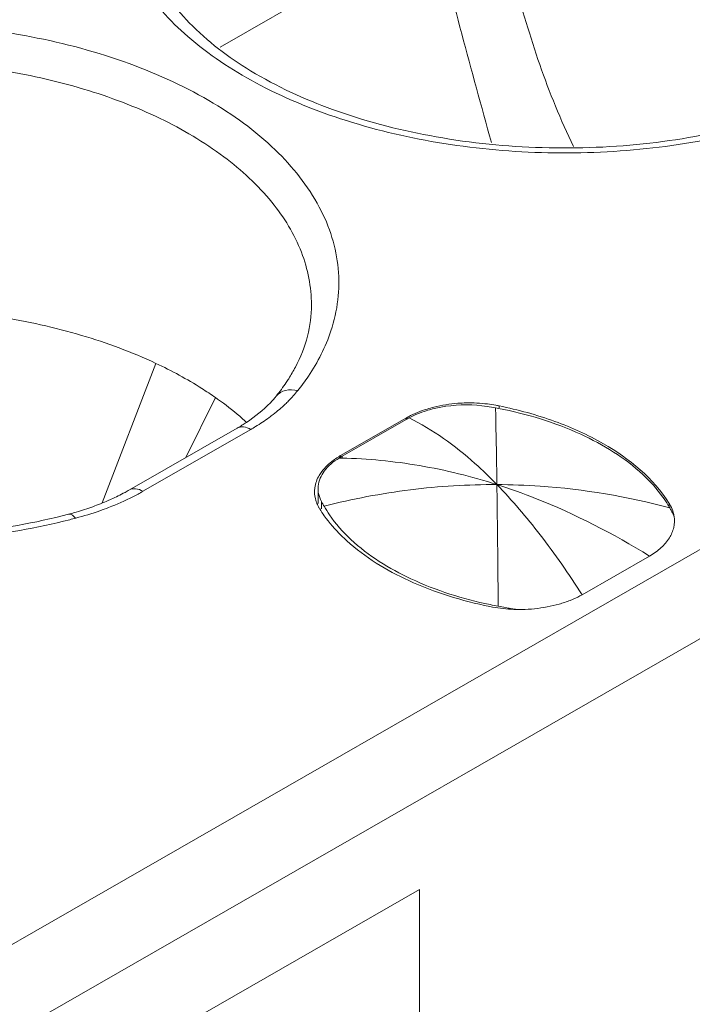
# Model space of a CAD drawing. Header units: centimetres. Extents: x -24.5 to 49.7, y -16.6 to 18.4.
# Tile 74 of 248: x -12.291 to -12.118, y -8.965 to -8.712. Entities that reach past the tile are written whole.
import ezdxf

# ---------------------------------------------------------------- set-up
doc = ezdxf.new("R2010")
doc.units = ezdxf.units.CM
doc.header["$MEASUREMENT"] = 0
doc.layers.add('layer 1', color=7, linetype='Continuous')

msp = doc.modelspace()

# ---------------------------------------------------------------- linework, layer by layer
at = {"layer": 'layer 1', "color": 1, "lineweight": 0}
msp.add_open_spline([(24.98821, 18.39808), (24.98821, 18.39808), (24.98821, -16.60193), (24.98821, -16.60193), (24.98821, -16.60193), (-24.51772, -16.60193), (-24.51772, -16.60193), (-24.51772, -16.60193), (-24.51772, 18.39808), (-24.51772, 18.39808), (-24.51772, 18.39808), (24.98821, 18.39808), (24.98821, 18.39808)], degree=3, knots=[0, 0, 0, 0, 0.25, 0.25, 0.25, 0.5, 0.5, 0.5, 0.75, 0.75, 0.75, 1, 1, 1, 1], dxfattribs=at)
at = {"layer": 'layer 1', "color": 5, "lineweight": 0}
msp.add_open_spline([(-23.26688, 17.18067), (-23.26688, 17.18067), (-23.26688, -15.60944), (-23.26688, -15.60944), (-23.26688, -15.60944), (23.98644, -15.60944), (23.98644, -15.60944)], degree=3, knots=[0, 0, 0, 0, 0.5, 0.5, 0.5, 1, 1, 1, 1], dxfattribs=at)
at = {"layer": 'layer 1', "lineweight": 9}
for points in [[(-15.1136, -11.88825), (-15.1136, -11.88825), (-7.7056, -7.63919), (-7.7056, -7.63919)], [(-7.69027, -7.64798), (-7.69027, -7.64798), (-15.09828, -11.89705), (-15.09828, -11.89705)], [(-15.01708, -11.94361), (-15.01708, -11.94361), (-7.61107, -7.6957), (-7.61107, -7.6957)], [(-7.57273, -7.75186), (-7.57273, -7.75186), (-14.96955, -11.9945), (-14.96955, -11.9945)], [(-14.93426, -12.08187), (-14.93426, -12.08187), (-7.53905, -7.84015), (-7.53905, -7.84015)], [(-14.9151, -12.1313), (-14.9151, -12.1313), (-7.52411, -7.89201), (-7.52411, -7.89201)], [(-14.88686, -12.20355), (-14.88686, -12.20355), (-7.54291, -7.99124), (-7.54291, -7.99124)], [(-7.53917, -8.00091), (-7.53917, -8.00091), (-14.88585, -12.2148), (-14.88585, -12.2148)], [(-14.88518, -12.22255), (-14.88518, -12.22255), (-7.53658, -8.00757), (-7.53658, -8.00757)], [(-14.88501, -12.22285), (-14.88501, -12.22285), (-7.53646, -8.0079), (-7.53646, -8.0079)], [(-12.42393, -9.02486), (-12.42393, -9.02486), (-10.67985, -8.02449), (-10.67985, -8.02449)], [(-10.66991, -8.0417), (-10.66991, -8.0417), (-12.41399, -9.04207), (-12.41399, -9.04207)], [(-14.81265, -12.49002), (-14.81265, -12.49002), (-7.43858, -8.26043), (-7.43858, -8.26043)], [(-14.88093, -12.56483), (-14.88093, -12.56483), (-7.42727, -8.28959), (-7.42727, -8.28959)], [(-7.42702, -8.29024), (-7.42702, -8.29024), (-14.88068, -12.56548), (-14.88068, -12.56548)], [(-14.87955, -12.56837), (-14.87955, -12.56837), (-7.4259, -8.29313), (-7.4259, -8.29313)], [(-7.42438, -8.29707), (-7.42438, -8.29707), (-14.87803, -12.5723), (-14.87803, -12.5723)], [(-14.86912, -12.59635), (-14.86912, -12.59635), (-7.41513, -8.32092), (-7.41513, -8.32092)], [(-7.40988, -8.33449), (-7.40988, -8.33449), (-14.86196, -12.60882), (-14.86196, -12.60882)], [(-14.75264, -12.64545), (-14.75264, -12.64545), (-7.37265, -8.41245), (-7.37265, -8.41245)], [(-14.73894, -12.65609), (-14.73894, -12.65609), (-7.3474, -8.41648), (-7.3474, -8.41648)], [(-7.30843, -8.44359), (-7.30843, -8.44359), (-14.70852, -12.68811), (-14.70852, -12.68811)], [(-14.69375, -12.71923), (-14.69375, -12.71923), (-7.29321, -8.47444), (-7.29321, -8.47444)], [(-7.28802, -8.48968), (-7.28802, -8.48968), (-14.69044, -12.73553), (-14.69044, -12.73553)], [(-10.47613, -8.56933), (-10.47613, -8.56933), (-12.57796, -9.77489), (-12.57796, -9.77489)], [(-14.68973, -12.87593), (-14.68973, -12.87593), (-7.28114, -8.62654), (-7.28114, -8.62654)], [(-7.28114, -8.64338), (-7.28114, -8.64338), (-14.68973, -12.89277), (-14.68973, -12.89277)], [(-12.18415, -8.68786), (-12.18415, -8.68786), (-12.23906, -8.71936), (-12.23906, -8.71936)], [(-14.68973, -12.93732), (-14.68973, -12.93732), (-7.29074, -8.69342), (-7.29074, -8.69342)], [(-14.68973, -12.96455), (-14.68973, -12.96455), (-7.30529, -8.72901), (-7.30529, -8.72901)], [(-12.25558, -8.80048), (-12.25558, -8.80048), (-12.26934, -8.83624), (-12.26934, -8.83624)], [(-12.22464, -8.80884), (-12.22375, -8.80773), (-12.22291, -8.80658), (-12.22211, -8.80539)], [(-12.24784, -8.82461), (-12.24784, -8.82461), (-12.24026, -8.80927), (-12.24026, -8.80927)], [(-12.17043, -8.8109), (-12.17224, -8.81068), (-12.17407, -8.81059), (-12.1759, -8.81062)], [(-12.16828, -8.81122), (-12.169, -8.81109), (-12.16971, -8.81098), (-12.17043, -8.8109)], [(-12.16838, -8.81188), (-12.16909, -8.81174), (-12.16982, -8.81162), (-12.17054, -8.81151)], [(-12.16826, -8.81729), (-12.16829, -8.81548), (-12.16833, -8.81367), (-12.16838, -8.81187)], [(-12.1676, -8.81202), (-12.16786, -8.81197), (-12.16812, -8.81192), (-12.16838, -8.81188)], [(-12.16744, -8.81138), (-12.16772, -8.81132), (-12.168, -8.81126), (-12.16828, -8.81122)], [(-12.16744, -8.81138), (-12.16744, -8.81138), (-12.16744, -8.81188), (-12.16744, -8.81188)], [(-12.23471, -8.81708), (-12.2339, -8.81661), (-12.2331, -8.81613), (-12.23232, -8.81561)], [(-12.23225, -8.81565), (-12.23241, -8.81551), (-12.23256, -8.81538), (-12.23271, -8.81523)], [(-12.19126, -8.81445), (-12.19126, -8.81445), (-12.20815, -8.82414), (-12.20815, -8.82414)], [(-12.20776, -8.8243), (-12.20776, -8.8243), (-12.19135, -8.81488), (-12.19135, -8.81488)], [(-12.19058, -8.81446), (-12.19084, -8.8146), (-12.19111, -8.81475), (-12.19137, -8.8149)], [(-12.19127, -8.81446), (-12.19127, -8.81446), (-12.19135, -8.81488), (-12.19135, -8.81488)], [(-12.19076, -8.81417), (-12.19093, -8.81426), (-12.1911, -8.81436), (-12.19126, -8.81445)], [(-12.26238, -8.83295), (-12.26238, -8.83295), (-12.23471, -8.81708), (-12.23471, -8.81708)], [(-12.23121, -8.81742), (-12.23121, -8.81742), (-12.25888, -8.83329), (-12.25888, -8.83329)], [(-12.16803, -8.83157), (-12.16809, -8.82681), (-12.16817, -8.82205), (-12.16826, -8.81729)], [(-12.20815, -8.82414), (-12.20837, -8.82426), (-12.20859, -8.8244), (-12.2088, -8.82453)], [(-12.20776, -8.8243), (-12.20802, -8.82445), (-12.20828, -8.8246), (-12.20854, -8.82476)], [(-12.20781, -8.82478), (-12.20805, -8.82477), (-12.2083, -8.82476), (-12.20854, -8.82476)], [(-12.20815, -8.82414), (-12.20815, -8.82414), (-12.20815, -8.82476), (-12.20815, -8.82476)], [(-12.20776, -8.82476), (-12.20776, -8.82476), (-12.20776, -8.8243), (-12.20776, -8.8243)], [(-12.26145, -8.83468), (-12.26058, -8.83424), (-12.25972, -8.83377), (-12.25888, -8.83329)], [(-12.21477, -8.83239), (-12.21482, -8.83272), (-12.21484, -8.83306), (-12.21484, -8.83341)], [(-12.21391, -8.83198), (-12.21393, -8.83219), (-12.21393, -8.83239), (-12.21393, -8.8326)], [(-12.21393, -8.8364), (-12.21393, -8.8364), (-12.21393, -8.8326), (-12.21393, -8.8326)], [(-12.21393, -8.8326), (-12.21393, -8.83278), (-12.21393, -8.83296), (-12.21391, -8.83314)], [(-12.21308, -8.83781), (-12.21308, -8.83781), (-12.21308, -8.83591), (-12.21308, -8.83591)], [(-12.21308, -8.83591), (-12.21301, -8.83604), (-12.21294, -8.83618), (-12.21286, -8.83631)], [(-12.27653, -8.83876), (-12.2751, -8.83835), (-12.27368, -8.8379), (-12.27228, -8.83741)], [(-12.27612, -8.84018), (-12.27403, -8.83963), (-12.27196, -8.83899), (-12.26992, -8.83828)], [(-12.21422, -8.83644), (-12.21407, -8.8368), (-12.21389, -8.83716), (-12.2137, -8.8375)], [(-12.2137, -8.8375), (-12.21363, -8.8376), (-12.21358, -8.83771), (-12.21351, -8.83781)], [(-12.21286, -8.83631), (-12.21279, -8.83644), (-12.21271, -8.83658), (-12.21263, -8.83672)], [(-12.21263, -8.83672), (-12.21256, -8.83685), (-12.21248, -8.83699), (-12.2124, -8.83712)], [(-12.12366, -8.83752), (-12.1238, -8.83726), (-12.12395, -8.83701), (-12.12411, -8.83677)], [(-12.12379, -8.83752), (-12.12379, -8.83752), (-12.12379, -8.83641), (-12.12379, -8.83641)], [(-12.12343, -8.83794), (-12.1235, -8.8378), (-12.12358, -8.83766), (-12.12366, -8.83752)], [(-12.12298, -8.83879), (-12.12312, -8.8385), (-12.12327, -8.83822), (-12.12343, -8.83794)], [(-12.27801, -8.83916), (-12.27751, -8.83904), (-12.27702, -8.8389), (-12.27653, -8.83876)], [(-12.27768, -8.84058), (-12.27716, -8.84045), (-12.27664, -8.84031), (-12.27612, -8.84018)], [(-12.12275, -8.83874), (-12.12266, -8.83908), (-12.1226, -8.83944), (-12.12255, -8.83979)], [(-12.20798, -8.84465), (-12.20751, -8.84511), (-12.20703, -8.84557), (-12.20654, -8.84601)], [(-12.12884, -8.8499), (-12.12884, -8.8499), (-12.14615, -8.85983), (-12.14615, -8.85983)], [(-12.16986, -8.86284), (-12.16805, -8.86321), (-12.16622, -8.86345), (-12.16438, -8.86355)], [(-12.16978, -8.86236), (-12.16908, -8.86251), (-12.16838, -8.86265), (-12.16768, -8.86277)], [(-12.16768, -8.86277), (-12.16768, -8.86277), (-12.16624, -8.86305), (-12.16624, -8.86305)], [(-12.16624, -8.86305), (-12.16624, -8.86305), (-12.16552, -8.86319), (-12.16552, -8.86319)], [(-12.16438, -8.86355), (-12.16347, -8.86359), (-12.16255, -8.86361), (-12.16163, -8.86359)], [(-12.16292, -8.86357), (-12.16292, -8.86357), (-12.1616, -8.86363), (-12.1616, -8.86363)], [(-12.18791, -8.93542), (-12.18791, -8.93542), (-12.28728, -8.99241), (-12.28728, -8.99241)], [(-12.18791, -8.93542), (-12.18791, -8.93542), (-12.18791, -9.29806), (-12.18791, -9.29806)]]:
    msp.add_open_spline(points, degree=3, dxfattribs=at)
for points, knots in [([(-12.25956, -8.68576), (-12.25956, -8.68806), (-12.25929, -8.69037), (-12.25879, -8.69263), (-12.25827, -8.69501), (-12.25747, -8.69733), (-12.25647, -8.69955), (-12.25539, -8.70196), (-12.25405, -8.70426), (-12.25253, -8.70643), (-12.25088, -8.7088), (-12.24901, -8.71104), (-12.24699, -8.71312), (-12.24236, -8.71792), (-12.23697, -8.72196), (-12.23126, -8.72544), (-12.2246, -8.72947), (-12.21751, -8.73272), (-12.21021, -8.73536), (-12.20211, -8.7383), (-12.19375, -8.74049), (-12.18528, -8.74208), (-12.17631, -8.74376), (-12.16722, -8.74474), (-12.1581, -8.74509), (-12.14888, -8.74545), (-12.13963, -8.74515), (-12.13045, -8.74418), (-12.12156, -8.74324), (-12.11273, -8.74168), (-12.10409, -8.73941)], [0, 0, 0, 0, 0.1, 0.1, 0.1, 0.2, 0.2, 0.2, 0.3, 0.3, 0.3, 0.4, 0.4, 0.4, 0.5, 0.5, 0.5, 0.6, 0.6, 0.6, 0.7, 0.7, 0.7, 0.8, 0.8, 0.8, 0.9, 0.9, 0.9, 1, 1, 1, 1]), ([(-12.2658, -8.68771), (-12.26472, -8.69305), (-12.26248, -8.69818), (-12.25955, -8.70281), (-12.25624, -8.70804), (-12.25203, -8.71263), (-12.24738, -8.71667), (-12.24205, -8.72128), (-12.23614, -8.72518), (-12.22993, -8.72852), (-12.22298, -8.73226), (-12.21567, -8.73528), (-12.20817, -8.73774), (-12.20005, -8.7404), (-12.19171, -8.7424), (-12.18328, -8.74381), (-12.17447, -8.7453), (-12.16555, -8.74615), (-12.15662, -8.74642), (-12.14761, -8.74669), (-12.13859, -8.74636), (-12.12962, -8.74541), (-12.12092, -8.74448), (-12.11226, -8.74298), (-12.10378, -8.74083)], [0, 0, 0, 0, 0.125, 0.125, 0.125, 0.25, 0.25, 0.25, 0.375, 0.375, 0.375, 0.5, 0.5, 0.5, 0.625, 0.625, 0.625, 0.75, 0.75, 0.75, 0.875, 0.875, 0.875, 1, 1, 1, 1]), ([(-12.18408, -8.68785), (-12.18186, -8.69726), (-12.17952, -8.70664), (-12.17705, -8.71598), (-12.17458, -8.72528), (-12.17199, -8.73454), (-12.16945, -8.74382)], [0, 0, 0, 0, 0.5, 0.5, 0.5, 1, 1, 1, 1]), ([(-12.1672, -8.68733), (-12.16612, -8.69227), (-12.16493, -8.69719), (-12.16363, -8.70207), (-12.16265, -8.70574), (-12.16161, -8.70939), (-12.16052, -8.71303), (-12.15943, -8.71665), (-12.15827, -8.72027), (-12.15703, -8.72385), (-12.15579, -8.72743), (-12.15445, -8.73098), (-12.153, -8.73449), (-12.15155, -8.73799), (-12.14999, -8.74144), (-12.14838, -8.74487)], [0, 0, 0, 0, 0.2, 0.2, 0.2, 0.4, 0.4, 0.4, 0.6, 0.6, 0.6, 0.8, 0.8, 0.8, 1, 1, 1, 1]), ([(-12.21064, -8.79216), (-12.20978, -8.78958), (-12.20918, -8.7869), (-12.20886, -8.7842), (-12.20855, -8.78153), (-12.20852, -8.77884), (-12.20877, -8.77617), (-12.20903, -8.77347), (-12.20957, -8.7708), (-12.21037, -8.7682), (-12.2112, -8.7655), (-12.2123, -8.76289), (-12.21362, -8.7604), (-12.21652, -8.75494), (-12.22046, -8.75004), (-12.22492, -8.74574), (-12.23004, -8.74079), (-12.23584, -8.73663), (-12.24199, -8.73306), (-12.24893, -8.72903), (-12.25629, -8.72575), (-12.26385, -8.72309), (-12.27212, -8.72018), (-12.28061, -8.71799), (-12.28924, -8.71641), (-12.30744, -8.71307), (-12.32621, -8.71241), (-12.34457, -8.71425)], [0, 0, 0, 0, 0.111111, 0.111111, 0.111111, 0.222222, 0.222222, 0.222222, 0.333333, 0.333333, 0.333333, 0.444444, 0.444444, 0.444444, 0.555556, 0.555556, 0.555556, 0.666667, 0.666667, 0.666667, 0.777778, 0.777778, 0.777778, 0.888889, 0.888889, 0.888889, 1, 1, 1, 1]), ([(-12.21563, -8.78551), (-12.21563, -8.78092), (-12.21656, -8.7763), (-12.21821, -8.772), (-12.22001, -8.76732), (-12.22266, -8.76302), (-12.22582, -8.75913), (-12.22938, -8.75474), (-12.23357, -8.75089), (-12.23809, -8.74751), (-12.2432, -8.74369), (-12.24872, -8.74045), (-12.25447, -8.73768), (-12.26081, -8.73463), (-12.26742, -8.73214), (-12.27416, -8.73012), (-12.28139, -8.72796), (-12.28877, -8.72634), (-12.29623, -8.72518), (-12.30397, -8.72399), (-12.3118, -8.7233), (-12.31964, -8.7231), (-12.32753, -8.72289), (-12.33543, -8.72318), (-12.34328, -8.72397)], [0, 0, 0, 0, 0.125, 0.125, 0.125, 0.25, 0.25, 0.25, 0.375, 0.375, 0.375, 0.5, 0.5, 0.5, 0.625, 0.625, 0.625, 0.75, 0.75, 0.75, 0.875, 0.875, 0.875, 1, 1, 1, 1]), ([(-12.43347, -8.78551), (-12.43347, -8.78782), (-12.43321, -8.79013), (-12.43271, -8.79238), (-12.43218, -8.79476), (-12.43139, -8.79708), (-12.43038, -8.7993), (-12.42929, -8.80171), (-12.42796, -8.80401), (-12.42645, -8.80618), (-12.42479, -8.80856), (-12.42292, -8.81079), (-12.4209, -8.81287), (-12.41627, -8.81767), (-12.41088, -8.82172), (-12.40517, -8.82518), (-12.39851, -8.82922), (-12.39142, -8.83246), (-12.38412, -8.83511), (-12.37602, -8.83805), (-12.36766, -8.84025), (-12.35919, -8.84183), (-12.35022, -8.84351), (-12.34113, -8.8445), (-12.33202, -8.84484), (-12.32279, -8.8452), (-12.31354, -8.8449), (-12.30436, -8.84393), (-12.29547, -8.843), (-12.28664, -8.84143), (-12.27801, -8.83916)], [0, 0, 0, 0, 0.1, 0.1, 0.1, 0.2, 0.2, 0.2, 0.3, 0.3, 0.3, 0.4, 0.4, 0.4, 0.5, 0.5, 0.5, 0.6, 0.6, 0.6, 0.7, 0.7, 0.7, 0.8, 0.8, 0.8, 0.9, 0.9, 0.9, 1, 1, 1, 1]), ([(-12.21976, -8.80144), (-12.21843, -8.79892), (-12.21736, -8.79624), (-12.21665, -8.79347), (-12.21599, -8.79087), (-12.21563, -8.78819), (-12.21563, -8.78551)], [0, 0, 0, 0, 0.5, 0.5, 0.5, 1, 1, 1, 1]), ([(-12.43971, -8.78746), (-12.43862, -8.7928), (-12.4364, -8.79793), (-12.43347, -8.80256), (-12.43015, -8.80779), (-12.42595, -8.81237), (-12.42129, -8.81642), (-12.41596, -8.82103), (-12.41004, -8.82494), (-12.40385, -8.82827), (-12.3969, -8.83201), (-12.38958, -8.83504), (-12.38208, -8.83749), (-12.37396, -8.84015), (-12.36563, -8.84215), (-12.35719, -8.84357), (-12.34838, -8.84505), (-12.33947, -8.8459), (-12.33053, -8.84617), (-12.32153, -8.84643), (-12.3125, -8.8461), (-12.30354, -8.84516), (-12.29482, -8.84424), (-12.28617, -8.84272), (-12.27768, -8.84058)], [0, 0, 0, 0, 0.125, 0.125, 0.125, 0.25, 0.25, 0.25, 0.375, 0.375, 0.375, 0.5, 0.5, 0.5, 0.625, 0.625, 0.625, 0.75, 0.75, 0.75, 0.875, 0.875, 0.875, 1, 1, 1, 1]), ([(-12.25558, -8.80048), (-12.26172, -8.79759), (-12.26811, -8.79523), (-12.27463, -8.7933), (-12.28159, -8.79124), (-12.28868, -8.78968), (-12.29586, -8.78856), (-12.31079, -8.78622), (-12.32608, -8.78576), (-12.34111, -8.78708)], [0, 0, 0, 0, 0.333333, 0.333333, 0.333333, 0.666667, 0.666667, 0.666667, 1, 1, 1, 1]), ([(-12.21916, -8.80748), (-12.2182, -8.80628), (-12.21729, -8.80505), (-12.21643, -8.80377), (-12.214, -8.80018), (-12.212, -8.79626), (-12.21064, -8.79216)], [0, 0, 0, 0, 0.5, 0.5, 0.5, 1, 1, 1, 1]), ([(-12.24025, -8.80927), (-12.24141, -8.80845), (-12.24259, -8.80767), (-12.24379, -8.80691), (-12.24757, -8.80451), (-12.25152, -8.80238), (-12.25558, -8.80048)], [0, 0, 0, 0, 0.5, 0.5, 0.5, 1, 1, 1, 1]), ([(-12.22211, -8.80539), (-12.2219, -8.80506), (-12.22168, -8.80474), (-12.22147, -8.80441), (-12.22086, -8.80344), (-12.22029, -8.80245), (-12.21976, -8.80144)], [0, 0, 0, 0, 0.5, 0.5, 0.5, 1, 1, 1, 1]), ([(-12.22464, -8.80884), (-12.22407, -8.80813), (-12.22322, -8.80763), (-12.22232, -8.8074), (-12.22128, -8.80713), (-12.22017, -8.80721), (-12.21916, -8.80748)], [0, 0, 0, 0, 0.5, 0.5, 0.5, 1, 1, 1, 1]), ([(-12.22237, -8.81095), (-12.22207, -8.81067), (-12.22178, -8.81039), (-12.2215, -8.8101), (-12.22067, -8.80927), (-12.21989, -8.80839), (-12.21916, -8.80748)], [0, 0, 0, 0, 0.5, 0.5, 0.5, 1, 1, 1, 1]), ([(-12.24025, -8.80927), (-12.23958, -8.80974), (-12.23891, -8.81022), (-12.23825, -8.8107), (-12.23634, -8.81213), (-12.23448, -8.81364), (-12.23271, -8.81523)], [0, 0, 0, 0, 0.5, 0.5, 0.5, 1, 1, 1, 1]), ([(-12.22464, -8.80884), (-12.22513, -8.80944), (-12.22564, -8.81003), (-12.22618, -8.81058), (-12.228, -8.81249), (-12.2301, -8.81416), (-12.23232, -8.81561)], [0, 0, 0, 0, 0.5, 0.5, 0.5, 1, 1, 1, 1]), ([(-12.1759, -8.81062), (-12.17661, -8.81064), (-12.17732, -8.81067), (-12.17803, -8.81072), (-12.1801, -8.81088), (-12.18217, -8.81119), (-12.18419, -8.81169)], [0, 0, 0, 0, 0.5, 0.5, 0.5, 1, 1, 1, 1]), ([(-12.22652, -8.81438), (-12.22615, -8.81412), (-12.22577, -8.81384), (-12.22542, -8.81356), (-12.22436, -8.81273), (-12.22334, -8.81187), (-12.22237, -8.81095)], [0, 0, 0, 0, 0.5, 0.5, 0.5, 1, 1, 1, 1]), ([(-12.18419, -8.81169), (-12.18479, -8.81184), (-12.18538, -8.81201), (-12.18597, -8.81219), (-12.18762, -8.8127), (-12.18923, -8.81335), (-12.19076, -8.81417)], [0, 0, 0, 0, 0.5, 0.5, 0.5, 1, 1, 1, 1]), ([(-12.18454, -8.81217), (-12.18509, -8.81231), (-12.18563, -8.81247), (-12.18617, -8.81263), (-12.18769, -8.81311), (-12.18918, -8.81371), (-12.19058, -8.81446)], [0, 0, 0, 0, 0.5, 0.5, 0.5, 1, 1, 1, 1]), ([(-12.17054, -8.81151), (-12.17403, -8.81099), (-12.17764, -8.81099), (-12.18114, -8.8115), (-12.18228, -8.81166), (-12.18342, -8.81189), (-12.18454, -8.81217)], [0, 0, 0, 0, 0.5, 0.5, 0.5, 1, 1, 1, 1]), ([(-12.13056, -8.82901), (-12.13519, -8.82469), (-12.14071, -8.82133), (-12.1465, -8.81867), (-12.15324, -8.81558), (-12.16037, -8.81344), (-12.1676, -8.81202)], [0, 0, 0, 0, 0.5, 0.5, 0.5, 1, 1, 1, 1]), ([(-12.12379, -8.83641), (-12.1278, -8.82995), (-12.13403, -8.82491), (-12.1407, -8.82108), (-12.1447, -8.81878), (-12.14885, -8.81693), (-12.15313, -8.81538), (-12.15779, -8.81369), (-12.16259, -8.81237), (-12.16744, -8.81138)], [0, 0, 0, 0, 0.333333, 0.333333, 0.333333, 0.666667, 0.666667, 0.666667, 1, 1, 1, 1]), ([(-12.23121, -8.81742), (-12.2308, -8.81718), (-12.23039, -8.81694), (-12.22998, -8.81669), (-12.2288, -8.81597), (-12.22764, -8.8152), (-12.22652, -8.81438)], [0, 0, 0, 0, 0.5, 0.5, 0.5, 1, 1, 1, 1]), ([(-12.16803, -8.83157), (-12.16985, -8.8297), (-12.17172, -8.82788), (-12.17367, -8.82614), (-12.17878, -8.82157), (-12.18442, -8.81746), (-12.19058, -8.81446)], [0, 0, 0, 0, 0.5, 0.5, 0.5, 1, 1, 1, 1]), ([(-12.23121, -8.81742), (-12.23179, -8.81709), (-12.23243, -8.81682), (-12.2331, -8.81677), (-12.23366, -8.81672), (-12.23424, -8.81681), (-12.23471, -8.81708)], [0, 0, 0, 0, 0.5, 0.5, 0.5, 1, 1, 1, 1]), ([(-12.20854, -8.82476), (-12.20998, -8.82565), (-12.21133, -8.82673), (-12.21234, -8.82812), (-12.21317, -8.82925), (-12.21378, -8.8306), (-12.21391, -8.83198)], [0, 0, 0, 0, 0.5, 0.5, 0.5, 1, 1, 1, 1]), ([(-12.2088, -8.82453), (-12.20922, -8.82479), (-12.20963, -8.82507), (-12.21003, -8.82537), (-12.21112, -8.82618), (-12.21214, -8.82712), (-12.21296, -8.8282)], [0, 0, 0, 0, 0.5, 0.5, 0.5, 1, 1, 1, 1]), ([(-12.20781, -8.82478), (-12.20115, -8.82492), (-12.19449, -8.82557), (-12.18792, -8.8267), (-12.18118, -8.82784), (-12.17453, -8.82949), (-12.16803, -8.83157)], [0, 0, 0, 0, 0.5, 0.5, 0.5, 1, 1, 1, 1]), ([(-12.21296, -8.8282), (-12.2132, -8.82852), (-12.21344, -8.82886), (-12.21364, -8.82921), (-12.21422, -8.83019), (-12.21462, -8.83128), (-12.21477, -8.83239)], [0, 0, 0, 0, 0.5, 0.5, 0.5, 1, 1, 1, 1]), ([(-12.12411, -8.83677), (-12.12453, -8.83608), (-12.12498, -8.83541), (-12.12545, -8.83476), (-12.12695, -8.83268), (-12.12868, -8.83076), (-12.13056, -8.82901)], [0, 0, 0, 0, 0.5, 0.5, 0.5, 1, 1, 1, 1]), ([(-12.26238, -8.83295), (-12.26274, -8.83316), (-12.26312, -8.83336), (-12.26349, -8.83357), (-12.26466, -8.83419), (-12.26584, -8.83478), (-12.26704, -8.83532)], [0, 0, 0, 0, 0.5, 0.5, 0.5, 1, 1, 1, 1]), ([(-12.26238, -8.83295), (-12.2619, -8.83268), (-12.26132, -8.83259), (-12.26077, -8.83263), (-12.26009, -8.8327), (-12.25946, -8.83296), (-12.25888, -8.83329)], [0, 0, 0, 0, 0.5, 0.5, 0.5, 1, 1, 1, 1]), ([(-12.21484, -8.83341), (-12.21484, -8.83417), (-12.21471, -8.83495), (-12.21449, -8.83569), (-12.21441, -8.83594), (-12.21432, -8.83619), (-12.21422, -8.83644)], [0, 0, 0, 0, 0.5, 0.5, 0.5, 1, 1, 1, 1]), ([(-12.21391, -8.83314), (-12.21389, -8.83337), (-12.21386, -8.83361), (-12.21381, -8.83384), (-12.21368, -8.83456), (-12.21342, -8.83526), (-12.21308, -8.83591)], [0, 0, 0, 0, 0.5, 0.5, 0.5, 1, 1, 1, 1]), ([(-12.2124, -8.83712), (-12.20511, -8.83526), (-12.19769, -8.83384), (-12.19022, -8.83291), (-12.18286, -8.83199), (-12.17544, -8.83153), (-12.16803, -8.83157)], [0, 0, 0, 0, 0.5, 0.5, 0.5, 1, 1, 1, 1]), ([(-12.16803, -8.83157), (-12.16433, -8.83159), (-12.16063, -8.83172), (-12.15694, -8.83197), (-12.14571, -8.83276), (-12.13453, -8.83465), (-12.12366, -8.83752)], [0, 0, 0, 0, 0.5, 0.5, 0.5, 1, 1, 1, 1]), ([(-12.16803, -8.83157), (-12.16467, -8.83264), (-12.16136, -8.83383), (-12.15808, -8.83512), (-12.14792, -8.83914), (-12.13815, -8.84419), (-12.12884, -8.8499)], [0, 0, 0, 0, 0.5, 0.5, 0.5, 1, 1, 1, 1]), ([(-12.16768, -8.86277), (-12.16771, -8.85981), (-12.16774, -8.85686), (-12.16777, -8.85389), (-12.16784, -8.84645), (-12.16793, -8.83901), (-12.16803, -8.83157)], [0, 0, 0, 0, 0.5, 0.5, 0.5, 1, 1, 1, 1]), ([(-12.16803, -8.83157), (-12.16409, -8.83563), (-12.16042, -8.83995), (-12.15696, -8.84442), (-12.15312, -8.84939), (-12.14954, -8.85455), (-12.14615, -8.85983)], [0, 0, 0, 0, 0.5, 0.5, 0.5, 1, 1, 1, 1]), ([(-12.26704, -8.83532), (-12.26747, -8.83551), (-12.26788, -8.8357), (-12.26831, -8.83588), (-12.26962, -8.83644), (-12.27094, -8.83695), (-12.27228, -8.83741)], [0, 0, 0, 0, 0.5, 0.5, 0.5, 1, 1, 1, 1]), ([(-12.26992, -8.83828), (-12.26917, -8.83802), (-12.26844, -8.83774), (-12.2677, -8.83745), (-12.26557, -8.83663), (-12.26348, -8.83571), (-12.26145, -8.83468)], [0, 0, 0, 0, 0.5, 0.5, 0.5, 1, 1, 1, 1]), ([(-12.21351, -8.83781), (-12.21314, -8.8384), (-12.21275, -8.83899), (-12.21234, -8.83956), (-12.21104, -8.84138), (-12.20957, -8.84308), (-12.20798, -8.84465)], [0, 0, 0, 0, 0.5, 0.5, 0.5, 1, 1, 1, 1]), ([(-12.2124, -8.83712), (-12.21197, -8.83788), (-12.2115, -8.83861), (-12.21101, -8.83933), (-12.20942, -8.84163), (-12.20755, -8.84374), (-12.2055, -8.84563)], [0, 0, 0, 0, 0.5, 0.5, 0.5, 1, 1, 1, 1]), ([(-12.12379, -8.83641), (-12.12367, -8.8366), (-12.12357, -8.83679), (-12.12346, -8.83699), (-12.12316, -8.83755), (-12.12291, -8.83813), (-12.12275, -8.83874)], [0, 0, 0, 0, 0.5, 0.5, 0.5, 1, 1, 1, 1]), ([(-12.27621, -8.8402), (-12.27636, -8.84002), (-12.27651, -8.83985), (-12.27669, -8.83968), (-12.27706, -8.83935), (-12.27755, -8.83904), (-12.27801, -8.83916)], [0, 0, 0, 0, 0.5, 0.5, 0.5, 1, 1, 1, 1]), ([(-12.12255, -8.83979), (-12.12235, -8.84069), (-12.12242, -8.84164), (-12.12264, -8.84255), (-12.12287, -8.8435), (-12.12326, -8.84441), (-12.12376, -8.84524), (-12.12432, -8.84617), (-12.12503, -8.847), (-12.12583, -8.84773), (-12.12674, -8.84858), (-12.12776, -8.84929), (-12.12884, -8.8499)], [0, 0, 0, 0, 0.25, 0.25, 0.25, 0.5, 0.5, 0.5, 0.75, 0.75, 0.75, 1, 1, 1, 1]), ([(-12.12253, -8.83982), (-12.12256, -8.83974), (-12.1226, -8.83965), (-12.12263, -8.83958), (-12.12274, -8.83931), (-12.12286, -8.83904), (-12.12298, -8.83879)], [0, 0, 0, 0, 0.5, 0.5, 0.5, 1, 1, 1, 1]), ([(-12.20654, -8.84601), (-12.20189, -8.85024), (-12.19641, -8.85355), (-12.19066, -8.85619), (-12.18401, -8.85924), (-12.17699, -8.86138), (-12.16986, -8.86284)], [0, 0, 0, 0, 0.5, 0.5, 0.5, 1, 1, 1, 1]), ([(-12.2055, -8.84563), (-12.20101, -8.84982), (-12.19569, -8.85311), (-12.1901, -8.85572), (-12.18361, -8.85877), (-12.17675, -8.8609), (-12.16978, -8.86236)], [0, 0, 0, 0, 0.5, 0.5, 0.5, 1, 1, 1, 1]), ([(-12.14921, -8.86128), (-12.15015, -8.86165), (-12.15111, -8.86196), (-12.15207, -8.86224), (-12.15308, -8.86252), (-12.15411, -8.86275), (-12.15514, -8.86294), (-12.1562, -8.86314), (-12.15727, -8.86329), (-12.15835, -8.86341), (-12.15944, -8.86353), (-12.16054, -8.86362), (-12.16163, -8.86359)], [0, 0, 0, 0, 0.25, 0.25, 0.25, 0.5, 0.5, 0.5, 0.75, 0.75, 0.75, 1, 1, 1, 1]), ([(-12.14921, -8.86128), (-12.14894, -8.86118), (-12.14867, -8.86107), (-12.14841, -8.86095), (-12.14763, -8.86062), (-12.14687, -8.86025), (-12.14615, -8.85983)], [0, 0, 0, 0, 0.5, 0.5, 0.5, 1, 1, 1, 1]), ([(-12.16552, -8.86319), (-12.16509, -8.86326), (-12.16466, -8.86333), (-12.16423, -8.86341), (-12.1638, -8.86348), (-12.16337, -8.86354), (-12.16292, -8.86357)], [0, 0, 0, 0, 0.5, 0.5, 0.5, 1, 1, 1, 1])]:
    msp.add_open_spline(points, degree=3, knots=knots, dxfattribs=at)

doc.saveas('drawing.dxf')
